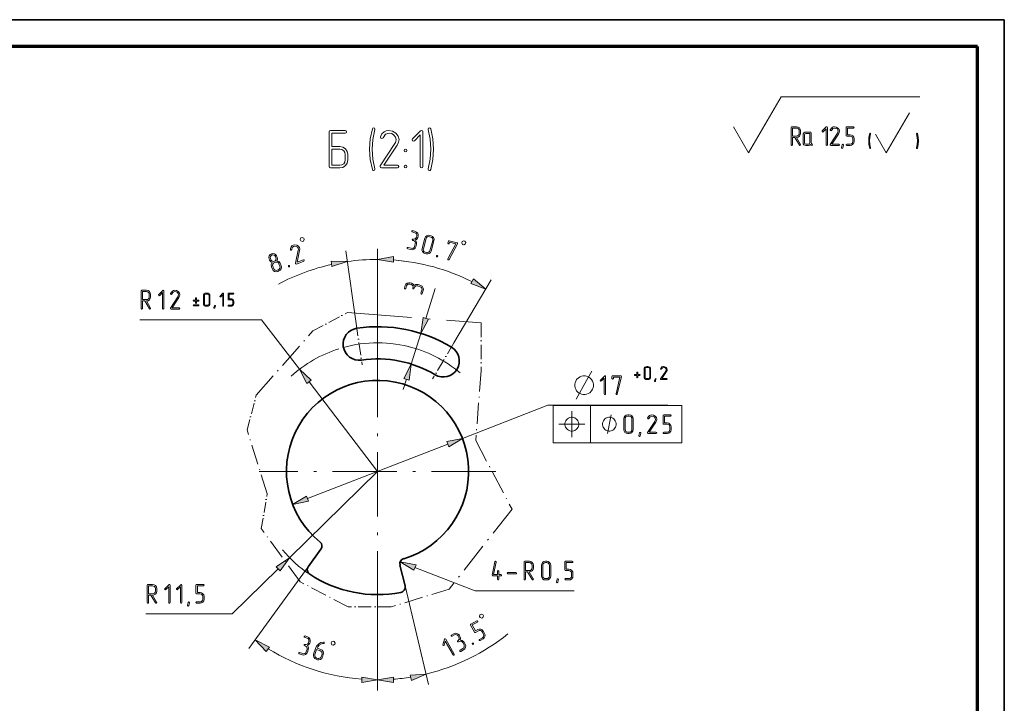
# Model space of a CAD drawing. Extents: x 0 to 594, y 0 to 420.
# Tile 33 of 33: x 410 to 594, y 292 to 420. Entities that reach past the tile are written whole.
import ezdxf

# ---------------------------------------------------------------- set-up
doc = ezdxf.new("R2010")
doc.units = 0
doc.linetypes.add('DASHDOT', pattern=[18.5, 12, -3, 0.5, -3])

msp = doc.modelspace()

# ---------------------------------------------------------------- linework, layer by layer
at = {"color": 7, "lineweight": 35}
for p in [(0, 420), (594, 0)]:
    msp.add_line(p, (594, 420), dxfattribs=at)
at = {"color": 7, "lineweight": 70}
for p, q in [((589, 415), (20, 415)), ((589, 5), (589, 415))]:
    msp.add_line(p, q, dxfattribs=at)
at = {"color": 7, "lineweight": 13, "ltscale": 0.303109}
msp.add_line((546.27, 395.13), (552.34, 405.63), dxfattribs=at)
at = {"color": 7, "lineweight": 13}
for p, q in [((552.34, 405.63), (578.21, 405.63)), ((455.33, 364), (432.64, 364)), ((477, 335.69), (464.21, 352.4)), ((508.81, 348.03), (531.22, 348.03)), ((509.77, 348.01), (533.81, 348.01)), ((463.9, 330.61), (490.09, 340.77)), ((509.77, 341.01), (533.81, 341.01)), ((477, 335.69), (460.57, 319.59))]:
    msp.add_line(p, q, dxfattribs=at)
at = {"color": 7, "lineweight": 13, "ltscale": 0.216507}
msp.add_line((571.95, 395.13), (576.28, 402.63), dxfattribs=at)
at = {"color": 7, "lineweight": 13, "ltscale": 0.141451}
msp.add_line((546.27, 395.13), (543.45, 400.03), dxfattribs=at)
at = {"color": 7, "lineweight": 13, "ltscale": 0.101037}
msp.add_line((571.95, 395.13), (569.93, 398.63), dxfattribs=at)
at = {"color": 7, "lineweight": 13, "ltscale": 0.341721}
for p, q in [((473.01, 363.3), (471.05, 376.83)), ((491.25, 359.67), (498.23, 371.42))]:
    msp.add_line(p, q, dxfattribs=at)
at = {"color": 7, "lineweight": 13, "ltscale": 0.48672}
msp.add_line((477, 357.79), (477, 377.26), dxfattribs=at)
msp.add_line((477, 357.79), (477, 377.26), dxfattribs=at)
at = {"color": 7, "lineweight": 13, "ltscale": 0.14567}
msp.add_line((485.99, 364.26), (487.74, 369.82), dxfattribs=at)
at = {"color": 7, "lineweight": 13, "ltscale": 0.291158}
msp.add_line((462.41, 354.75), (455.33, 364), dxfattribs=at)
at = {"color": 7, "linetype": 'DASHDOT', "lineweight": 13, "ltscale": 0.182796}
msp.add_line((464.93, 361.92), (471.4, 365.33), dxfattribs=at)
at = {"color": 7, "linetype": 'DASHDOT', "lineweight": 13}
for p, q in [((471.4, 365.33), (496.34, 363.4)), ((477, 357.79), (477, 313.59)), ((499.1, 335.69), (454.9, 335.69))]:
    msp.add_line(p, q, dxfattribs=at)
at = {"color": 7, "linetype": 'DASHDOT', "lineweight": 13, "ltscale": 0.195}
msp.add_line((473.01, 363.3), (474.12, 355.58), dxfattribs=at)
at = {"color": 7, "linetype": 'DASHDOT', "lineweight": 13, "ltscale": 0.221852}
msp.add_line((496.34, 363.4), (496.34, 354.52), dxfattribs=at)
at = {"color": 7, "linetype": 'DASHDOT', "lineweight": 13, "ltscale": 0.399587}
msp.add_line((454.36, 349.93), (464.93, 361.92), dxfattribs=at)
at = {"color": 7, "lineweight": 13, "ltscale": 0.15}
msp.add_line((483.3, 355.72), (485.11, 361.44), dxfattribs=at)
at = {"color": 7, "linetype": 'DASHDOT', "lineweight": 13, "ltscale": 0.194999}
msp.add_line((491.25, 359.67), (487.27, 352.97), dxfattribs=at)
at = {"color": 7, "lineweight": 13, "ltscale": 0.051139}
msp.add_line((481.8, 350.95), (482.42, 352.9), dxfattribs=at)
at = {"color": 7, "linetype": 'DASHDOT', "lineweight": 13, "ltscale": 0.327681}
msp.add_line((496.34, 354.52), (495.33, 341.46), dxfattribs=at)
at = {"color": 7, "linetype": 'DASHDOT', "lineweight": 13, "ltscale": 0.167633}
msp.add_line((452.64, 343.45), (454.36, 349.93), dxfattribs=at)
at = {"color": 7, "lineweight": 13, "ltscale": 0.428151}
msp.add_line((492.85, 341.84), (508.81, 348.03), dxfattribs=at)
at = {"color": 7, "lineweight": 13, "ltscale": 0.175}
for p, q in [((509.77, 348.01), (509.77, 341.01)), ((516.77, 348.01), (516.77, 341.01)), ((533.81, 348.01), (533.81, 341.01))]:
    msp.add_line(p, q, dxfattribs=at)
at = {"color": 7, "linetype": 'DASHDOT', "lineweight": 13, "ltscale": 0.313749}
msp.add_line((456.41, 331.48), (452.64, 343.45), dxfattribs=at)
at = {"color": 7, "linetype": 'DASHDOT', "lineweight": 13, "ltscale": 0.36267}
msp.add_line((495.33, 341.46), (502.1, 328.63), dxfattribs=at)
at = {"color": 7, "linetype": 'DASHDOT', "lineweight": 13, "ltscale": 0.163872}
msp.add_line((455.29, 325.02), (456.41, 331.48), dxfattribs=at)
at = {"color": 7, "linetype": 'DASHDOT', "lineweight": 13, "ltscale": 0.474197}
msp.add_line((502.1, 328.63), (490.37, 313.73), dxfattribs=at)
at = {"color": 7, "linetype": 'DASHDOT', "lineweight": 13, "ltscale": 0.308163}
msp.add_line((462.57, 315.08), (455.29, 325.02), dxfattribs=at)
at = {"color": 7, "lineweight": 35, "ltscale": 0.100126}
msp.add_line((466.44, 321.15), (464.08, 317.91), dxfattribs=at)
at = {"color": 7, "lineweight": 35, "ltscale": 0.100127}
msp.add_line((482.13, 314.32), (481.19, 318.21), dxfattribs=at)
at = {"color": 7, "lineweight": 13, "ltscale": 0.301139}
for p, q in [((458.46, 317.52), (449.86, 309.09)), ((483.99, 317.75), (495.24, 313.43))]:
    msp.add_line(p, q, dxfattribs=at)
at = {"color": 7, "lineweight": 13, "ltscale": 0.472756}
msp.add_line((464.08, 317.91), (452.97, 302.61), dxfattribs=at)
at = {"color": 7, "linetype": 'DASHDOT', "lineweight": 13, "ltscale": 0.252014}
msp.add_line((471.5, 310.4), (462.57, 315.08), dxfattribs=at)
at = {"color": 7, "lineweight": 13, "ltscale": 0.472755}
msp.add_line((482.13, 314.32), (486.54, 295.93), dxfattribs=at)
at = {"color": 7, "lineweight": 13, "ltscale": 0.469687}
msp.add_line((477, 313.59), (477, 294.8), dxfattribs=at)
msp.add_line((477, 313.59), (477, 294.8), dxfattribs=at)
at = {"color": 7, "linetype": 'DASHDOT', "lineweight": 13, "ltscale": 0.283168}
msp.add_line((490.37, 313.73), (479.54, 310.4), dxfattribs=at)
at = {"color": 7, "lineweight": 13, "ltscale": 0.462376}
msp.add_line((495.24, 313.43), (513.73, 313.43), dxfattribs=at)
at = {"color": 7, "lineweight": 13, "ltscale": 0.402318}
msp.add_line((449.86, 309.09), (433.77, 309.09), dxfattribs=at)
at = {"color": 7, "linetype": 'DASHDOT', "lineweight": 13, "ltscale": 0.200886}
msp.add_line((479.54, 310.4), (471.5, 310.4), dxfattribs=at)
at = {"color": 7, "lineweight": 13}
for points in [[(468.48, 396.32), (468.48, 398.83), (470.98, 398.83), (471.16, 398.91), (471.22, 399.08), (471.16, 399.25), (470.98, 399.33), (468.22, 399.33), (468.04, 399.26), (467.98, 399.08), (467.98, 392.58), (468.04, 392.39), (468.22, 392.33), (469.97, 392.33), (470.55, 392.43), (471.04, 392.77), (471.36, 393.25), (471.48, 393.83), (471.48, 394.83), (471.36, 395.41), (471.04, 395.89), (470.55, 396.21), (469.97, 396.32)], [(476.5, 392.15), (476.13, 393.97), (476.02, 395.83), (476.13, 397.67), (476.5, 399.52), (476.51, 399.58), (476.44, 399.76), (476.26, 399.82), (476.11, 399.78), (476.03, 399.64), (475.63, 397.75), (475.51, 395.83), (475.64, 393.9), (476.03, 392.02), (476.12, 391.87), (476.26, 391.83), (476.44, 391.9), (476.51, 392.08)], [(480.7, 392.33), (480.89, 392.41), (480.95, 392.58), (480.88, 392.76), (480.7, 392.83), (478.18, 392.83), (480.67, 396.6), (480.92, 397.12), (481.01, 397.61), (480.85, 398.28), (480.41, 398.84), (479.8, 399.21), (479.13, 399.33), (478.64, 399.26), (478.22, 399.06), (477.83, 398.68), (477.57, 398.15), (477.55, 398.05), (477.63, 397.88), (477.81, 397.81), (477.95, 397.86), (478.03, 397.97), (478.49, 398.63), (479.15, 398.82), (479.65, 398.73), (480.07, 398.47), (480.38, 398.07), (480.48, 397.61), (480.42, 397.24), (480.35, 397.07), (480.25, 396.88), (477.51, 392.72), (477.46, 392.6), (477.54, 392.41), (477.71, 392.33)], [(485.45, 392.58), (485.45, 399.08), (485.37, 399.26), (485.19, 399.32), (485.03, 399.25), (483.53, 397.76), (483.45, 397.58), (483.53, 397.41), (483.71, 397.33), (483.88, 397.41), (484.95, 398.48), (484.95, 392.58), (485.03, 392.39), (485.2, 392.33), (485.37, 392.39)], [(486.93, 392.02), (487.31, 393.91), (487.44, 395.83), (487.31, 397.75), (486.93, 399.64), (486.83, 399.78), (486.7, 399.82), (486.51, 399.75), (486.44, 399.59), (486.45, 399.52), (486.82, 397.68), (486.94, 395.83), (486.82, 393.98), (486.45, 392.15), (486.44, 392.08), (486.51, 391.9), (486.7, 391.83), (486.85, 391.88)], [(468.48, 392.83), (468.48, 395.82), (469.97, 395.82), (470.35, 395.75), (470.68, 395.54), (470.9, 395.21), (470.98, 394.83), (470.98, 393.83), (470.9, 393.43), (470.68, 393.12), (470.35, 392.9), (469.97, 392.83)], [(482.2, 395.83), (482.02, 395.75), (481.96, 395.58), (482.02, 395.4), (482.2, 395.33), (482.4, 395.41), (482.46, 395.58), (482.39, 395.75)], [(482.2, 392.83), (482.02, 392.75), (481.96, 392.58), (482.02, 392.4), (482.2, 392.33), (482.4, 392.41), (482.46, 392.58), (482.39, 392.76)], [(484.07, 378.84), (484.34, 379.04), (484.49, 379.33), (484.56, 379.57), (484.58, 379.86), (484.5, 380.14), (484.3, 380.36), (484.04, 380.49), (483.56, 380.63), (483.46, 380.61), (483.4, 380.53), (483.41, 380.44), (483.49, 380.38), (483.97, 380.25), (484.15, 380.16), (484.28, 380.01), (484.34, 379.83), (484.32, 379.63), (484.26, 379.39), (484.17, 379.22), (484.02, 379.09), (483.83, 379.03), (483.64, 379.05), (483.54, 379.03), (483.49, 378.96), (483.5, 378.86), (483.58, 378.8), (483.7, 378.77), (483.87, 378.68), (484, 378.53), (484.06, 378.35), (484.05, 378.16), (483.91, 377.67), (483.83, 377.49), (483.68, 377.37), (483.49, 377.3), (483.3, 377.33), (482.7, 377.49), (482.6, 377.48), (482.54, 377.4), (482.55, 377.31), (482.63, 377.25), (483.23, 377.08), (483.52, 377.06), (483.8, 377.16), (484.02, 377.34), (484.15, 377.61), (484.29, 378.09), (484.28, 378.5)], [(462.97, 378.6), (463.18, 378.69), (463.32, 378.99), (463.23, 379.21), (462.93, 379.34), (462.71, 379.26), (462.58, 378.95), (462.66, 378.74)], [(487, 376.82), (487.53, 378.75), (487.55, 379.04), (487.46, 379.32), (487.27, 379.55), (487, 379.68), (486.76, 379.74), (486.47, 379.76), (486.19, 379.67), (485.97, 379.47), (485.84, 379.22), (485.31, 377.29), (485.29, 377), (485.39, 376.72), (485.57, 376.49), (485.84, 376.37), (486.08, 376.3), (486.37, 376.28), (486.65, 376.37), (486.87, 376.56)], [(486.76, 376.89), (486.67, 376.71), (486.52, 376.59), (486.33, 376.52), (486.14, 376.54), (485.9, 376.61), (485.73, 376.69), (485.6, 376.84), (485.54, 377.02), (485.56, 377.22), (486.09, 379.15), (486.16, 379.32), (486.32, 379.45), (486.5, 379.51), (486.7, 379.5), (486.94, 379.44), (487.11, 379.35), (487.24, 379.2), (487.3, 379.01), (487.29, 378.82)], [(491.93, 378.17), (491.94, 378.2), (491.93, 378.29), (491.85, 378.35), (490.4, 378.75), (490.3, 378.74), (490.25, 378.66), (490.15, 378.29), (490.16, 378.2), (490.23, 378.14), (490.33, 378.15), (490.39, 378.23), (490.45, 378.47), (491.63, 378.15), (490.12, 375.35), (490.1, 375.32), (490.12, 375.22), (490.2, 375.17), (490.28, 375.18), (490.34, 375.23)], [(492.88, 378.06), (493.1, 378), (493.39, 378.17), (493.45, 378.39), (493.29, 378.68), (493.06, 378.74), (492.78, 378.58), (492.72, 378.35)], [(463.25, 374.95), (463.33, 375.03), (463.33, 375.11), (463.26, 375.19), (463.16, 375.19), (461.99, 374.72), (462.45, 376.93), (462.48, 377.22), (462.42, 377.46), (462.23, 377.75), (461.92, 377.93), (461.57, 377.98), (461.24, 377.92), (461.02, 377.8), (460.86, 377.62), (460.75, 377.38), (460.73, 377.08), (460.73, 377.03), (460.8, 376.97), (460.9, 376.97), (460.96, 377.02), (460.97, 377.08), (461.07, 377.47), (461.34, 377.69), (461.59, 377.73), (461.83, 377.69), (462.05, 377.56), (462.18, 377.37), (462.22, 377.19), (462.22, 377.09), (462.21, 376.98), (461.7, 374.55), (461.7, 374.48), (461.77, 374.41), (461.86, 374.4)], [(459.02, 374.08), (458.83, 374.55), (458.58, 374.87), (458.21, 375.02), (458.3, 375.33), (458.25, 375.66), (458.16, 375.9), (458, 376.14), (457.76, 376.31), (457.47, 376.37), (457.18, 376.32), (456.94, 376.16), (456.77, 375.92), (456.71, 375.63), (456.76, 375.35), (456.86, 375.11), (457.05, 374.83), (457.33, 374.67), (457.16, 374.3), (457.2, 373.9), (457.39, 373.44), (457.54, 373.19), (457.79, 373.03), (458.07, 372.96), (458.36, 373.02), (458.59, 373.11), (458.84, 373.26), (459, 373.51), (459.07, 373.79)], [(458.02, 375.57), (458.06, 375.37), (458.01, 375.18), (457.9, 375.02), (457.74, 374.92), (457.54, 374.88), (457.35, 374.93), (457.2, 375.03), (457.09, 375.2), (457, 375.44), (456.96, 375.63), (457.01, 375.82), (457.12, 375.98), (457.28, 376.09), (457.47, 376.12), (457.66, 376.08), (457.82, 375.97), (457.93, 375.81)], [(479.95, 375.78), (477, 375.26), (479.95, 374.74)], [(479.95, 375.78), (477, 375.26), (479.95, 374.74)], [(488.14, 376), (488.04, 375.98), (487.99, 375.91), (488, 375.81), (488.07, 375.75), (488.18, 375.77), (488.23, 375.84), (488.22, 375.94)], [(458.78, 373.99), (458.82, 373.79), (458.77, 373.61), (458.66, 373.44), (458.5, 373.34), (458.26, 373.25), (458.08, 373.21), (457.89, 373.26), (457.73, 373.36), (457.62, 373.53), (457.44, 374), (457.4, 374.18), (457.44, 374.38), (457.55, 374.53), (457.71, 374.64), (457.95, 374.74), (458.14, 374.77), (458.33, 374.73), (458.49, 374.62), (458.6, 374.45)], [(460.42, 374.1), (460.35, 374.03), (460.36, 373.94), (460.42, 373.87), (460.52, 373.87), (460.59, 373.94), (460.59, 374.03), (460.52, 374.1)], [(468.49, 373.91), (471.34, 374.85), (468.34, 374.94)], [(494.41, 370.77), (497.21, 369.7), (494.94, 371.66)], [(433.85, 367.5), (433.89, 367.5), (434.17, 367.55), (434.42, 367.72), (434.58, 367.96), (434.64, 368.24), (434.64, 368.74), (434.58, 369.03), (434.42, 369.28), (434.17, 369.44), (433.89, 369.5), (433.01, 369.5), (432.92, 369.46), (432.89, 369.37), (432.89, 366.12), (432.92, 366.03), (433.01, 366), (433.1, 366.03), (433.14, 366.12), (433.14, 367.5), (433.57, 367.5), (434.41, 366.06), (434.45, 366.01), (434.51, 366), (434.6, 366.03), (434.64, 366.12), (434.62, 366.19)], [(437.13, 366.12), (437.13, 369.37), (437.1, 369.46), (437, 369.49), (436.92, 369.45), (436.17, 368.71), (436.13, 368.62), (436.17, 368.53), (436.26, 368.49), (436.35, 368.53), (436.88, 369.07), (436.88, 366.12), (436.92, 366.03), (437.01, 366), (437.1, 366.03)], [(439.95, 366), (440.05, 366.04), (440.08, 366.12), (440.04, 366.21), (439.95, 366.25), (438.69, 366.25), (439.93, 368.13), (440.06, 368.39), (440.1, 368.64), (440.03, 368.97), (439.81, 369.25), (439.5, 369.43), (439.17, 369.5), (438.92, 369.46), (438.71, 369.36), (438.52, 369.17), (438.38, 368.9), (438.37, 368.86), (438.42, 368.77), (438.51, 368.73), (438.57, 368.76), (438.61, 368.82), (438.85, 369.14), (439.18, 369.24), (439.43, 369.19), (439.64, 369.07), (439.79, 368.87), (439.84, 368.64), (439.81, 368.45), (439.78, 368.36), (439.73, 368.27), (438.35, 366.19), (438.33, 366.13), (438.37, 366.04), (438.46, 366)], [(483.81, 370.37), (483.63, 370.64), (483.34, 370.81), (483.1, 370.88), (482.81, 370.91), (482.53, 370.84), (482.3, 370.65), (482.16, 370.4), (482.01, 369.92), (482.02, 369.82), (482.09, 369.76), (482.19, 369.77), (482.25, 369.84), (482.4, 370.32), (482.5, 370.49), (482.65, 370.61), (482.83, 370.67), (483.03, 370.65), (483.27, 370.57), (483.44, 370.48), (483.56, 370.33), (483.62, 370.14), (483.59, 369.95), (483.6, 369.85), (483.67, 369.79), (483.77, 369.79), (483.83, 369.87), (483.86, 369.99), (483.96, 370.16), (484.11, 370.28), (484.3, 370.34), (484.49, 370.32), (484.97, 370.16), (485.15, 370.07), (485.27, 369.92), (485.32, 369.73), (485.29, 369.54), (485.11, 368.94), (485.12, 368.84), (485.19, 368.79), (485.28, 368.79), (485.35, 368.87), (485.53, 369.46), (485.57, 369.75), (485.48, 370.04), (485.3, 370.26), (485.05, 370.4), (484.57, 370.55), (484.16, 370.56)], [(433.14, 367.75), (433.14, 369.25), (433.89, 369.25), (434.07, 369.2), (434.24, 369.1), (434.35, 368.93), (434.39, 368.74), (434.39, 368.24), (434.35, 368.05), (434.24, 367.89), (434.07, 367.78), (433.89, 367.75)], [(443.22, 367.66), (443.22, 368.01), (443.19, 368.07), (443.13, 368.09), (443.07, 368.07), (443.04, 368.01), (443.04, 367.66), (442.69, 367.66), (442.63, 367.63), (442.6, 367.57), (442.63, 367.51), (442.69, 367.48), (443.04, 367.48), (443.04, 367.13), (443.07, 367.07), (443.13, 367.04), (443.19, 367.07), (443.22, 367.13), (443.22, 367.48), (443.56, 367.48), (443.63, 367.51), (443.65, 367.57), (443.63, 367.63), (443.56, 367.66)], [(445.72, 367.04), (445.72, 368.44), (445.68, 368.64), (445.57, 368.82), (445.39, 368.93), (445.19, 368.97), (445.02, 368.97), (444.81, 368.93), (444.65, 368.81), (444.53, 368.64), (444.49, 368.44), (444.49, 367.04), (444.53, 366.84), (444.65, 366.67), (444.82, 366.56), (445.02, 366.52), (445.19, 366.52), (445.39, 366.56), (445.57, 366.67), (445.68, 366.84)], [(445.54, 367.04), (445.52, 366.9), (445.44, 366.8), (445.33, 366.72), (445.19, 366.7), (445.02, 366.7), (444.89, 366.72), (444.77, 366.8), (444.7, 366.91), (444.67, 367.04), (444.67, 368.44), (444.69, 368.58), (444.77, 368.69), (444.88, 368.77), (445.02, 368.8), (445.19, 368.8), (445.33, 368.77), (445.44, 368.69), (445.52, 368.58), (445.54, 368.44)], [(448.27, 366.61), (448.27, 368.88), (448.24, 368.95), (448.18, 368.97), (448.12, 368.94), (447.6, 368.42), (447.57, 368.36), (447.6, 368.3), (447.66, 368.27), (447.72, 368.3), (448.09, 368.67), (448.09, 366.61), (448.12, 366.54), (448.18, 366.52), (448.24, 366.54)], [(450.16, 367.04), (450.16, 367.39), (450.12, 367.6), (450.01, 367.76), (449.83, 367.88), (449.64, 367.92), (449.29, 367.92), (449.29, 368.8), (450.07, 368.8), (450.14, 368.82), (450.16, 368.88), (450.13, 368.94), (450.07, 368.97), (449.2, 368.97), (449.13, 368.95), (449.11, 368.88), (449.11, 367.83), (449.13, 367.76), (449.2, 367.74), (449.64, 367.74), (449.77, 367.72), (449.88, 367.64), (449.96, 367.53), (449.98, 367.39), (449.98, 367.04), (449.96, 366.91), (449.88, 366.8), (449.77, 366.72), (449.64, 366.7), (449.2, 366.7), (449.13, 366.67), (449.11, 366.61), (449.13, 366.55), (449.2, 366.52), (449.64, 366.52), (449.83, 366.56), (450.01, 366.67), (450.12, 366.84)], [(443.56, 366.61), (443.63, 366.64), (443.65, 366.7), (443.63, 366.76), (443.56, 366.78), (442.69, 366.78), (442.63, 366.75), (442.6, 366.7), (442.63, 366.63), (442.69, 366.61)], [(446.73, 366.57), (446.64, 366.22), (446.61, 366.17), (446.56, 366.15), (446.49, 366.18), (446.46, 366.24), (446.47, 366.26), (446.56, 366.61), (446.59, 366.66), (446.64, 366.68), (446.7, 366.65), (446.73, 366.6)], [(485.5, 364.42), (485.11, 361.44), (486.49, 364.1)], [(464.62, 352.72), (462.41, 354.75), (463.79, 352.08)], [(482.91, 352.74), (483.3, 355.72), (481.92, 353.06)], [(527.98, 353.35), (527.98, 354.76), (527.94, 354.96), (527.82, 355.13), (527.65, 355.24), (527.45, 355.28), (527.27, 355.28), (527.07, 355.24), (526.9, 355.12), (526.79, 354.95), (526.75, 354.76), (526.75, 353.35), (526.79, 353.15), (526.9, 352.99), (527.07, 352.87), (527.27, 352.83), (527.45, 352.83), (527.65, 352.87), (527.82, 352.99), (527.94, 353.15)], [(527.8, 353.35), (527.77, 353.22), (527.7, 353.11), (527.58, 353.03), (527.45, 353.01), (527.27, 353.01), (527.14, 353.03), (527.03, 353.11), (526.95, 353.22), (526.93, 353.35), (526.93, 354.76), (526.95, 354.89), (527.03, 355), (527.14, 355.08), (527.27, 355.11), (527.45, 355.11), (527.58, 355.08), (527.7, 355), (527.77, 354.89), (527.8, 354.76)], [(530.96, 352.83), (531.03, 352.86), (531.05, 352.92), (531.02, 352.98), (530.96, 353.01), (530.08, 353.01), (530.95, 354.33), (531.04, 354.51), (531.07, 354.68), (531.01, 354.91), (530.86, 355.11), (530.64, 355.24), (530.41, 355.28), (530.24, 355.26), (530.09, 355.19), (529.95, 355.05), (529.86, 354.87), (529.85, 354.83), (529.88, 354.77), (529.95, 354.75), (529.99, 354.77), (530.02, 354.81), (530.18, 355.03), (530.42, 355.1), (530.59, 355.07), (530.74, 354.98), (530.85, 354.84), (530.88, 354.68), (530.86, 354.55), (530.84, 354.49), (530.8, 354.42), (529.84, 352.97), (529.83, 352.92), (529.85, 352.86), (529.91, 352.83)], [(515.74, 353.53), (515.39, 353.53), (515.1, 353.47), (514.81, 353.36), (514.51, 353.18), (514.16, 352.83), (513.99, 352.54), (513.87, 352.25), (513.81, 351.96), (513.81, 351.61), (513.87, 351.32), (513.99, 351.02), (514.16, 350.73), (514.51, 350.38), (514.81, 350.21), (515.1, 350.09), (515.39, 350.03), (515.74, 350.03), (516.03, 350.09), (516.32, 350.21), (516.61, 350.38), (516.96, 350.73), (517.14, 351.02), (517.26, 351.32), (517.31, 351.61), (517.31, 351.96), (517.26, 352.25), (517.14, 352.54), (516.96, 352.83), (516.61, 353.18), (516.32, 353.36), (516.03, 353.47)], [(519.56, 350.15), (519.56, 353.4), (519.53, 353.5), (519.44, 353.53), (519.35, 353.49), (518.61, 352.74), (518.57, 352.66), (518.61, 352.57), (518.69, 352.53), (518.78, 352.57), (519.31, 353.11), (519.31, 350.15), (519.35, 350.06), (519.44, 350.03), (519.53, 350.06)], [(522.51, 353.38), (522.52, 353.41), (522.48, 353.5), (522.39, 353.53), (520.89, 353.53), (520.8, 353.5), (520.76, 353.4), (520.76, 353.03), (520.8, 352.94), (520.89, 352.91), (520.98, 352.94), (521.02, 353.03), (521.02, 353.28), (522.23, 353.28), (521.52, 350.19), (521.51, 350.15), (521.55, 350.06), (521.64, 350.03), (521.72, 350.06), (521.76, 350.13)], [(525.57, 353.8), (525.57, 354.14), (525.54, 354.21), (525.48, 354.23), (525.42, 354.21), (525.39, 354.14), (525.39, 353.8), (525.04, 353.8), (524.98, 353.76), (524.96, 353.71), (524.98, 353.64), (525.04, 353.62), (525.39, 353.62), (525.39, 353.27), (525.42, 353.2), (525.48, 353.18), (525.54, 353.2), (525.57, 353.27), (525.57, 353.62), (525.92, 353.62), (525.98, 353.65), (526.01, 353.71), (525.98, 353.77), (525.92, 353.8)], [(528.98, 352.88), (528.9, 352.53), (528.86, 352.48), (528.81, 352.46), (528.75, 352.49), (528.72, 352.55), (528.72, 352.57), (528.81, 352.92), (528.85, 352.97), (528.9, 352.99), (528.96, 352.96), (528.99, 352.91)], [(514.55, 344.51), (514.55, 344.62), (514.5, 344.86), (514.44, 345.03), (514.38, 345.15), (514.26, 345.32), (514.09, 345.5), (513.91, 345.61), (513.8, 345.67), (513.62, 345.73), (513.39, 345.79), (513.27, 345.79), (513.15, 345.79), (512.92, 345.73), (512.75, 345.67), (512.63, 345.61), (512.45, 345.5), (512.28, 345.32), (512.16, 345.15), (512.1, 345.03), (512.05, 344.86), (511.99, 344.62), (511.99, 344.51), (511.99, 344.39), (512.05, 344.16), (512.1, 343.98), (512.16, 343.86), (512.28, 343.69), (512.45, 343.51), (512.63, 343.4), (512.75, 343.34), (512.92, 343.28), (513.15, 343.22), (513.27, 343.22), (513.39, 343.22), (513.62, 343.28), (513.8, 343.34), (513.91, 343.4), (514.09, 343.51), (514.26, 343.69), (514.38, 343.86), (514.44, 343.98), (514.5, 344.16), (514.55, 344.39)], [(521.55, 344.51), (521.55, 344.62), (521.5, 344.86), (521.44, 345.03), (521.38, 345.15), (521.26, 345.32), (521.09, 345.5), (520.91, 345.61), (520.8, 345.67), (520.62, 345.73), (520.39, 345.79), (520.27, 345.79), (520.15, 345.79), (519.92, 345.73), (519.75, 345.67), (519.63, 345.61), (519.45, 345.5), (519.28, 345.32), (519.16, 345.15), (519.1, 345.03), (519.05, 344.86), (518.99, 344.62), (518.99, 344.51), (518.99, 344.39), (519.05, 344.16), (519.1, 343.98), (519.16, 343.86), (519.28, 343.69), (519.45, 343.51), (519.63, 343.4), (519.75, 343.34), (519.92, 343.28), (520.15, 343.22), (520.27, 343.22), (520.39, 343.22), (520.62, 343.28), (520.8, 343.34), (520.91, 343.4), (521.09, 343.51), (521.26, 343.69), (521.38, 343.86), (521.44, 343.98), (521.5, 344.16), (521.55, 344.39)], [(524.72, 343.5), (524.72, 345.5), (524.67, 345.79), (524.5, 346.04), (524.26, 346.2), (523.97, 346.26), (523.72, 346.26), (523.43, 346.19), (523.19, 346.03), (523.02, 345.79), (522.97, 345.5), (522.97, 343.5), (523.02, 343.22), (523.19, 342.98), (523.43, 342.81), (523.72, 342.76), (523.97, 342.76), (524.26, 342.81), (524.5, 342.98), (524.67, 343.22)], [(524.47, 343.5), (524.44, 343.3), (524.32, 343.15), (524.16, 343.04), (523.97, 343.01), (523.72, 343.01), (523.53, 343.04), (523.37, 343.15), (523.26, 343.31), (523.22, 343.5), (523.22, 345.5), (523.25, 345.69), (523.37, 345.86), (523.52, 345.96), (523.72, 346.01), (523.97, 346.01), (524.16, 345.96), (524.32, 345.86), (524.44, 345.69), (524.47, 345.5)], [(528.98, 342.76), (529.08, 342.8), (529.11, 342.88), (529.07, 342.97), (528.98, 343.01), (527.72, 343.01), (528.97, 344.89), (529.1, 345.15), (529.14, 345.4), (529.06, 345.73), (528.84, 346.01), (528.53, 346.19), (528.2, 346.26), (527.95, 346.22), (527.74, 346.12), (527.55, 345.93), (527.42, 345.66), (527.41, 345.62), (527.45, 345.53), (527.54, 345.49), (527.61, 345.52), (527.65, 345.58), (527.88, 345.9), (528.21, 346), (528.46, 345.95), (528.67, 345.83), (528.82, 345.63), (528.88, 345.4), (528.84, 345.21), (528.81, 345.13), (528.76, 345.03), (527.39, 342.95), (527.37, 342.89), (527.4, 342.8), (527.49, 342.76)], [(531.81, 343.5), (531.81, 344), (531.76, 344.29), (531.59, 344.53), (531.35, 344.7), (531.06, 344.75), (530.56, 344.75), (530.56, 346.01), (531.68, 346.01), (531.78, 346.05), (531.81, 346.13), (531.78, 346.21), (531.68, 346.26), (530.43, 346.26), (530.34, 346.22), (530.31, 346.13), (530.31, 344.63), (530.34, 344.53), (530.43, 344.5), (531.06, 344.5), (531.25, 344.46), (531.42, 344.36), (531.52, 344.19), (531.56, 344), (531.56, 343.5), (531.52, 343.31), (531.42, 343.15), (531.25, 343.04), (531.06, 343.01), (530.43, 343.01), (530.34, 342.97), (530.31, 342.88), (530.34, 342.79), (530.43, 342.76), (531.06, 342.76), (531.35, 342.81), (531.59, 342.98), (531.76, 343.22)], [(526.16, 342.82), (526.04, 342.33), (525.99, 342.25), (525.92, 342.23), (525.83, 342.27), (525.79, 342.35), (525.79, 342.39), (525.92, 342.88), (525.96, 342.96), (526.04, 342.98), (526.13, 342.95), (526.17, 342.86)], [(490.28, 340.28), (492.85, 341.84), (489.91, 341.25)], [(463.72, 331.09), (461.15, 329.54), (464.09, 330.12)], [(458.83, 317.15), (460.57, 319.59), (458.1, 317.89)], [(484.18, 318.23), (481.23, 318.8), (483.8, 317.26)], [(499.64, 316.43), (499.64, 317.06), (499.6, 317.15), (499.52, 317.18), (499.43, 317.14), (499.39, 317.06), (499.39, 316.43), (498.67, 316.43), (499.14, 318.78), (499.14, 318.81), (499.11, 318.89), (499.01, 318.93), (498.94, 318.9), (498.9, 318.83), (498.4, 316.33), (498.4, 316.3), (498.43, 316.21), (498.52, 316.18), (499.39, 316.18), (499.39, 315.55), (499.43, 315.46), (499.52, 315.43), (499.61, 315.46), (499.64, 315.55), (499.64, 316.18), (500.02, 316.18), (500.11, 316.22), (500.15, 316.3), (500.11, 316.39), (500.02, 316.43)], [(505.31, 316.93), (505.34, 316.93), (505.63, 316.98), (505.87, 317.15), (506.04, 317.39), (506.09, 317.68), (506.09, 318.18), (506.04, 318.46), (505.87, 318.71), (505.63, 318.87), (505.34, 318.93), (504.47, 318.93), (504.37, 318.89), (504.34, 318.8), (504.34, 315.55), (504.38, 315.46), (504.47, 315.43), (504.56, 315.46), (504.59, 315.55), (504.59, 316.93), (505.02, 316.93), (505.86, 315.49), (505.9, 315.44), (505.96, 315.43), (506.05, 315.46), (506.09, 315.55), (506.08, 315.62)], [(504.59, 317.18), (504.59, 318.68), (505.34, 318.68), (505.53, 318.64), (505.69, 318.53), (505.81, 318.37), (505.84, 318.18), (505.84, 317.68), (505.81, 317.48), (505.69, 317.32), (505.53, 317.21), (505.34, 317.18)], [(509.34, 316.18), (509.34, 318.18), (509.28, 318.46), (509.12, 318.71), (508.87, 318.87), (508.59, 318.93), (508.34, 318.93), (508.04, 318.87), (507.8, 318.7), (507.64, 318.46), (507.59, 318.18), (507.59, 316.18), (507.64, 315.89), (507.81, 315.65), (508.05, 315.48), (508.34, 315.43), (508.59, 315.43), (508.87, 315.48), (509.12, 315.65), (509.28, 315.89)], [(509.09, 316.18), (509.05, 315.98), (508.94, 315.82), (508.78, 315.71), (508.59, 315.68), (508.34, 315.68), (508.15, 315.71), (507.99, 315.82), (507.88, 315.98), (507.84, 316.18), (507.84, 318.18), (507.87, 318.37), (507.98, 318.53), (508.14, 318.64), (508.34, 318.68), (508.59, 318.68), (508.78, 318.64), (508.94, 318.53), (509.05, 318.37), (509.09, 318.18)], [(513.48, 316.18), (513.48, 316.68), (513.43, 316.96), (513.26, 317.2), (513.02, 317.37), (512.73, 317.42), (512.23, 317.42), (512.23, 318.68), (513.35, 318.68), (513.45, 318.72), (513.48, 318.8), (513.45, 318.89), (513.35, 318.93), (512.1, 318.93), (512.01, 318.89), (511.98, 318.8), (511.98, 317.3), (512.01, 317.2), (512.1, 317.17), (512.73, 317.17), (512.92, 317.14), (513.09, 317.03), (513.19, 316.87), (513.23, 316.68), (513.23, 316.18), (513.19, 315.98), (513.09, 315.82), (512.92, 315.71), (512.73, 315.68), (512.1, 315.68), (512.01, 315.64), (511.98, 315.55), (512.01, 315.46), (512.1, 315.43), (512.73, 315.43), (513.02, 315.48), (513.26, 315.65), (513.43, 315.89)], [(502.84, 316.55), (502.93, 316.6), (502.96, 316.68), (502.93, 316.76), (502.84, 316.81), (501.34, 316.81), (501.25, 316.76), (501.21, 316.68), (501.25, 316.59), (501.34, 316.55)], [(434.98, 312.59), (435.01, 312.59), (435.3, 312.65), (435.55, 312.81), (435.71, 313.05), (435.77, 313.34), (435.77, 313.84), (435.71, 314.13), (435.55, 314.37), (435.3, 314.54), (435.01, 314.59), (434.14, 314.59), (434.05, 314.56), (434.02, 314.46), (434.02, 311.21), (434.05, 311.12), (434.14, 311.09), (434.23, 311.12), (434.27, 311.21), (434.27, 312.59), (434.7, 312.59), (435.54, 311.15), (435.58, 311.1), (435.64, 311.09), (435.73, 311.13), (435.77, 311.21), (435.75, 311.28)], [(434.27, 312.84), (434.27, 314.34), (435.01, 314.34), (435.2, 314.3), (435.37, 314.19), (435.48, 314.03), (435.52, 313.84), (435.52, 313.34), (435.48, 313.14), (435.37, 312.98), (435.2, 312.88), (435.01, 312.84)], [(438.26, 311.21), (438.26, 314.46), (438.22, 314.56), (438.13, 314.59), (438.05, 314.55), (437.3, 313.8), (437.26, 313.72), (437.3, 313.63), (437.39, 313.59), (437.48, 313.63), (438.01, 314.17), (438.01, 311.21), (438.05, 311.12), (438.14, 311.09), (438.22, 311.12)], [(440.46, 311.21), (440.46, 314.46), (440.42, 314.56), (440.33, 314.59), (440.25, 314.55), (439.5, 313.8), (439.46, 313.72), (439.5, 313.63), (439.59, 313.59), (439.68, 313.63), (440.21, 314.17), (440.21, 311.21), (440.25, 311.12), (440.34, 311.09), (440.42, 311.12)], [(444.61, 311.84), (444.61, 312.34), (444.55, 312.63), (444.39, 312.87), (444.14, 313.03), (443.86, 313.09), (443.36, 313.09), (443.36, 314.34), (444.48, 314.34), (444.58, 314.38), (444.61, 314.46), (444.57, 314.55), (444.48, 314.59), (443.23, 314.59), (443.14, 314.56), (443.11, 314.46), (443.11, 312.96), (443.14, 312.87), (443.23, 312.84), (443.86, 312.84), (444.05, 312.8), (444.21, 312.69), (444.32, 312.53), (444.36, 312.34), (444.36, 311.84), (444.32, 311.64), (444.21, 311.49), (444.05, 311.37), (443.86, 311.34), (443.23, 311.34), (443.14, 311.3), (443.11, 311.21), (443.14, 311.13), (443.23, 311.09), (443.86, 311.09), (444.14, 311.14), (444.39, 311.31), (444.55, 311.55)], [(510.78, 315.5), (510.65, 315), (510.61, 314.93), (510.54, 314.9), (510.44, 314.94), (510.4, 315.02), (510.41, 315.06), (510.54, 315.56), (510.58, 315.63), (510.65, 315.65), (510.74, 315.62), (510.79, 315.54)], [(441.91, 311.16), (441.78, 310.67), (441.73, 310.59), (441.66, 310.56), (441.57, 310.61), (441.53, 310.69), (441.53, 310.72), (441.66, 311.22), (441.71, 311.29), (441.78, 311.32), (441.87, 311.28), (441.91, 311.2)], [(496.46, 308.32), (496.66, 308.43), (496.75, 308.75), (496.64, 308.96), (496.32, 309.05), (496.12, 308.93), (496.03, 308.61), (496.14, 308.41)], [(496.97, 305.45), (496.73, 305.89), (496.54, 306.11), (496.28, 306.24), (495.98, 306.27), (495.71, 306.18), (495.27, 305.93), (494.66, 307.03), (495.64, 307.57), (495.7, 307.66), (495.69, 307.74), (495.62, 307.8), (495.52, 307.79), (494.43, 307.18), (494.36, 307.11), (494.38, 307.01), (495.12, 305.7), (495.19, 305.63), (495.29, 305.65), (495.83, 305.96), (496.02, 306.02), (496.21, 306.01), (496.39, 305.92), (496.51, 305.77), (496.76, 305.33), (496.82, 305.14), (496.8, 304.95), (496.72, 304.78), (496.57, 304.66), (496.02, 304.35), (495.96, 304.27), (495.97, 304.18), (496.04, 304.12), (496.14, 304.13), (496.69, 304.44), (496.91, 304.62), (497.04, 304.89), (497.07, 305.18)], [(492.43, 304.25), (492.48, 304.57), (492.39, 304.89), (492.27, 305.11), (492.08, 305.33), (491.82, 305.47), (491.52, 305.49), (491.25, 305.4), (490.81, 305.15), (490.75, 305.07), (490.76, 304.98), (490.83, 304.92), (490.93, 304.94), (491.37, 305.18), (491.56, 305.24), (491.75, 305.22), (491.92, 305.13), (492.05, 304.99), (492.17, 304.77), (492.23, 304.58), (492.22, 304.39), (492.13, 304.21), (491.98, 304.09), (491.92, 304.01), (491.93, 303.92), (492, 303.86), (492.1, 303.87), (492.21, 303.93), (492.4, 303.99), (492.59, 303.98), (492.77, 303.89), (492.89, 303.74), (493.14, 303.3), (493.2, 303.12), (493.19, 302.93), (493.1, 302.75), (492.94, 302.63), (492.4, 302.32), (492.34, 302.24), (492.35, 302.15), (492.42, 302.09), (492.52, 302.1), (493.07, 302.41), (493.29, 302.59), (493.42, 302.86), (493.45, 303.15), (493.36, 303.43), (493.11, 303.86), (492.82, 304.15)], [(456.84, 302.91), (454.14, 304.23), (456.23, 302.07)], [(463.9, 303.17), (464.17, 303.36), (464.34, 303.64), (464.42, 303.88), (464.45, 304.17), (464.38, 304.45), (464.2, 304.68), (463.94, 304.83), (463.46, 304.98), (463.36, 304.97), (463.31, 304.9), (463.31, 304.8), (463.39, 304.74), (463.86, 304.59), (464.04, 304.49), (464.15, 304.34), (464.2, 304.15), (464.19, 303.95), (464.11, 303.72), (464.01, 303.54), (463.86, 303.43), (463.67, 303.37), (463.48, 303.4), (463.38, 303.39), (463.32, 303.32), (463.32, 303.22), (463.4, 303.16), (463.52, 303.12), (463.69, 303.02), (463.81, 302.87), (463.86, 302.68), (463.84, 302.49), (463.68, 302.01), (463.59, 301.84), (463.44, 301.72), (463.25, 301.67), (463.05, 301.7), (462.46, 301.89), (462.36, 301.88), (462.3, 301.81), (462.31, 301.71), (462.38, 301.65), (462.98, 301.46), (463.26, 301.42), (463.55, 301.5), (463.78, 301.68), (463.92, 301.94), (464.08, 302.41), (464.09, 302.82)], [(465.41, 302.63), (465.07, 301.57), (465.03, 301.28), (465.11, 301), (465.29, 300.76), (465.54, 300.62), (465.78, 300.55), (466.07, 300.51), (466.36, 300.59), (466.59, 300.77), (466.73, 301.02), (466.88, 301.5), (466.92, 301.79), (466.84, 302.08), (466.66, 302.31), (466.4, 302.45), (465.7, 302.68), (465.86, 302.98), (466.12, 303.26), (466.51, 303.49), (466.72, 303.56), (466.95, 303.59), (467.03, 303.62), (467.06, 303.68), (467.06, 303.77), (466.99, 303.83), (466.94, 303.84), (466.41, 303.73), (465.96, 303.45), (465.62, 303.08)], [(468.48, 303.35), (468.7, 303.28), (469, 303.43), (469.07, 303.65), (468.92, 303.94), (468.7, 304.02), (468.4, 303.87), (468.33, 303.64)], [(491.31, 301.56), (489.72, 304.4), (489.64, 304.46), (489.55, 304.44), (489.49, 304.37), (489.2, 303.35), (489.21, 303.26), (489.29, 303.2), (489.39, 303.21), (489.44, 303.28), (489.64, 304.01), (491.09, 301.44), (491.17, 301.38), (491.26, 301.39), (491.32, 301.46)], [(494.75, 303.64), (494.69, 303.56), (494.71, 303.47), (494.78, 303.41), (494.88, 303.42), (494.94, 303.51), (494.93, 303.59), (494.85, 303.65)], [(465.61, 302.44), (466.32, 302.21), (466.5, 302.11), (466.62, 301.96), (466.67, 301.77), (466.65, 301.58), (466.49, 301.1), (466.39, 300.93), (466.24, 300.81), (466.05, 300.76), (465.86, 300.79), (465.62, 300.86), (465.45, 300.95), (465.34, 301.11), (465.28, 301.29), (465.3, 301.49)], [(483.33, 296.68), (486.08, 297.88), (483.08, 297.69)], [(474.04, 296.28), (477, 296.8), (474.04, 297.32)], [(479.95, 297.32), (477, 296.8), (479.95, 296.28)]]:
    msp.add_lwpolyline(points, close=True, dxfattribs=at)
at = {"color": 7, "lineweight": 5}
for points in [[(555.19, 398.02), (555.22, 398.02), (555.51, 398.08), (555.76, 398.24), (555.92, 398.48), (555.98, 398.77), (555.98, 399.27), (555.92, 399.56), (555.76, 399.81), (555.51, 399.97), (555.22, 400.03), (554.35, 400.03), (554.26, 399.99), (554.23, 399.9), (554.23, 396.65), (554.26, 396.56), (554.35, 396.53), (554.44, 396.56), (554.48, 396.65), (554.48, 398.02), (554.91, 398.02), (555.75, 396.59), (555.79, 396.54), (555.85, 396.53), (555.93, 396.56), (555.98, 396.65), (555.96, 396.71)], [(554.48, 398.28), (554.48, 399.77), (555.22, 399.77), (555.41, 399.73), (555.58, 399.63), (555.69, 399.46), (555.72, 399.27), (555.72, 398.77), (555.69, 398.58), (555.58, 398.42), (555.41, 398.31), (555.22, 398.28)], [(558.11, 396.77), (557.99, 396.87), (557.94, 397.03), (557.94, 398.9), (557.91, 398.99), (557.82, 399.02), (556.94, 399.02), (556.74, 398.99), (556.58, 398.87), (556.48, 398.71), (556.44, 398.53), (556.44, 397.03), (556.48, 396.83), (556.59, 396.67), (556.75, 396.56), (556.94, 396.53), (557.44, 396.53), (557.65, 396.57), (557.82, 396.69), (557.92, 396.6), (558.04, 396.53), (558.08, 396.52), (558.17, 396.56), (558.2, 396.65)], [(560.97, 396.65), (560.97, 399.9), (560.93, 399.99), (560.84, 400.02), (560.76, 399.98), (560.01, 399.24), (559.97, 399.15), (560.01, 399.06), (560.1, 399.02), (560.19, 399.06), (560.72, 399.6), (560.72, 396.65), (560.76, 396.56), (560.85, 396.53), (560.93, 396.56)], [(563.09, 396.53), (563.19, 396.57), (563.22, 396.65), (563.18, 396.74), (563.09, 396.78), (561.83, 396.78), (563.07, 398.66), (563.2, 398.92), (563.24, 399.17), (563.16, 399.5), (562.94, 399.78), (562.64, 399.96), (562.31, 400.03), (562.06, 399.99), (561.85, 399.89), (561.66, 399.7), (561.52, 399.43), (561.51, 399.39), (561.55, 399.3), (561.65, 399.26), (561.71, 399.29), (561.75, 399.34), (561.98, 399.67), (562.32, 399.77), (562.57, 399.72), (562.78, 399.6), (562.93, 399.4), (562.98, 399.17), (562.95, 398.98), (562.91, 398.89), (562.86, 398.8), (561.49, 396.72), (561.47, 396.66), (561.51, 396.57), (561.59, 396.53)], [(565.96, 397.27), (565.96, 397.77), (565.91, 398.06), (565.74, 398.3), (565.5, 398.46), (565.22, 398.52), (564.72, 398.52), (564.72, 399.77), (565.84, 399.77), (565.93, 399.82), (565.96, 399.9), (565.93, 399.98), (565.84, 400.03), (564.59, 400.03), (564.5, 399.99), (564.46, 399.9), (564.46, 398.4), (564.5, 398.3), (564.59, 398.27), (565.22, 398.27), (565.41, 398.23), (565.57, 398.13), (565.68, 397.96), (565.71, 397.77), (565.71, 397.27), (565.68, 397.08), (565.57, 396.92), (565.41, 396.81), (565.22, 396.78), (564.59, 396.78), (564.5, 396.73), (564.46, 396.65), (564.5, 396.56), (564.59, 396.53), (565.22, 396.53), (565.5, 396.58), (565.74, 396.75), (565.91, 396.99)], [(557.69, 397.03), (557.62, 396.85), (557.44, 396.78), (556.94, 396.78), (556.76, 396.85), (556.69, 397.03), (556.69, 398.53), (556.76, 398.7), (556.94, 398.77), (557.69, 398.77)], [(569.04, 396.06), (568.9, 396.71), (568.86, 397.38), (568.9, 398.03), (569.04, 398.69), (569.04, 398.71), (569.01, 398.78), (568.95, 398.8), (568.9, 398.79), (568.87, 398.73), (568.73, 398.06), (568.68, 397.38), (568.73, 396.68), (568.87, 396.01), (568.9, 395.96), (568.95, 395.95), (569.01, 395.97), (569.04, 396.03)], [(577.8, 396.01), (577.94, 396.69), (577.98, 397.38), (577.94, 398.06), (577.8, 398.73), (577.77, 398.79), (577.72, 398.8), (577.65, 398.77), (577.63, 398.72), (577.63, 398.69), (577.76, 398.04), (577.81, 397.38), (577.76, 396.71), (577.63, 396.06), (577.63, 396.03), (577.65, 395.97), (577.72, 395.95), (577.77, 395.96)], [(563.96, 396.59), (563.84, 396.1), (563.79, 396.02), (563.72, 396), (563.63, 396.04), (563.58, 396.12), (563.59, 396.16), (563.72, 396.65), (563.76, 396.72), (563.84, 396.75), (563.93, 396.71), (563.97, 396.63)]]:
    msp.add_lwpolyline(points, close=True, dxfattribs=at)
at = {"color": 7, "lineweight": 13}
for points in [[(514.05, 349.16), (516.03, 352.66), (517.02, 354.41)], [(513.27, 342.06), (513.27, 344.51), (513.27, 346.96)], [(519.92, 342.76), (520.62, 346.26)], [(510.82, 344.51), (513.27, 344.51), (515.72, 344.51)]]:
    msp.add_lwpolyline(points, dxfattribs=at)
for radius, start, end in [(39.57, 90, 98.2212), (39.57, 82.76, 85.718), (39.57, 63.5608, 85.718), (39.57, 102.5032, 117.8993), (24, 107.5318, 132.2019), (23, 219.4379, 236.6052), (38.89, 283.5, 308.7527), (38.89, 238.3572, 265.6428), (38.89, 274.3572, 279.1428)]:
    msp.add_arc((477, 335.69), radius, start, end, dxfattribs=at)
at = {"color": 7, "lineweight": 35}
for centre, radius, start, end in [((473.57, 359.44), 3, 98.2212, 278.2212), ((477, 335.69), 27, 59.2788, 98.2212), ((489.26, 356.32), 3, 239.2788, 59.2788), ((477, 335.69), 21, 59.2788, 98.2212), ((477, 335.69), 17, 286.6847, 230.8153), ((465.63, 321.74), 1, 324, 50.8153), ((482.17, 318.45), 1, 106.6847, 193.5), ((464.89, 317.32), 1, 144, 236.6053), ((477, 335.69), 23, 236.6053, 280.8948), ((481.16, 314.08), 1, 280.8948, 13.5)]:
    msp.add_arc(centre, radius, start, end, dxfattribs=at)
at = {"color": 7, "linetype": 'DASHDOT', "lineweight": 13}
for start, end in [(76.1275, 107.5318), (49.9682, 76.7746)]:
    msp.add_arc((477, 335.69), 24, start, end, dxfattribs=at)
at = {"color": 7, "lineweight": 13}
for points in [[(479.95, 375.78), (477, 375.26), (479.95, 375.78), (479.95, 374.74)], [(479.95, 375.78), (477, 375.26), (479.95, 375.78), (479.95, 374.74)], [(468.49, 373.91), (471.34, 374.85), (468.49, 373.91), (468.34, 374.94)], [(494.41, 370.77), (497.21, 369.7), (494.41, 370.77), (494.94, 371.66)], [(485.5, 364.42), (485.11, 361.44), (485.5, 364.42), (486.49, 364.1)], [(464.62, 352.72), (462.41, 354.75), (464.62, 352.72), (463.79, 352.08)], [(482.91, 352.74), (483.3, 355.72), (482.91, 352.74), (481.92, 353.06)], [(490.28, 340.28), (492.85, 341.84), (490.28, 340.28), (489.91, 341.25)], [(463.72, 331.09), (461.15, 329.54), (463.72, 331.09), (464.09, 330.12)], [(458.83, 317.15), (460.57, 319.59), (458.83, 317.15), (458.1, 317.89)], [(484.18, 318.23), (481.23, 318.8), (484.18, 318.23), (483.8, 317.26)], [(456.84, 302.91), (454.14, 304.23), (456.84, 302.91), (456.23, 302.07)], [(483.33, 296.68), (486.08, 297.88), (483.33, 296.68), (483.08, 297.69)], [(474.04, 296.28), (477, 296.8), (474.04, 296.28), (474.04, 297.32)], [(479.95, 297.32), (477, 296.8), (479.95, 297.32), (479.95, 296.28)]]:
    msp.add_solid(points, dxfattribs=at)

doc.saveas('drawing.dxf')
